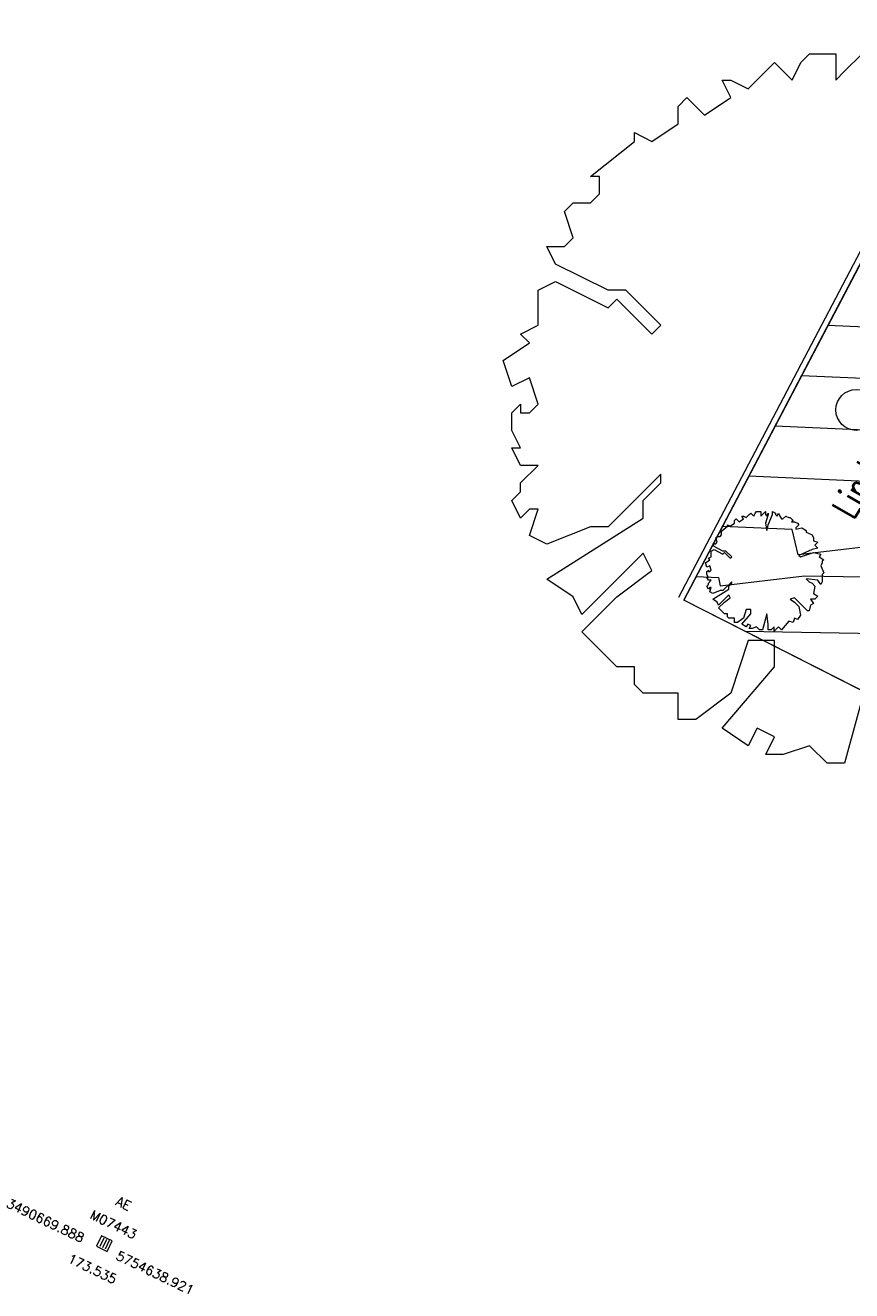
# Model space of a CAD drawing. Header units: metres. Extents: x 3490449 to 3490968, y 5754217 to 5754743.
# Tile 126 of 212: x 3490669 to 3490683, y 5754638 to 5754660. Entities that reach past the tile are written whole.
import ezdxf
from ezdxf.enums import TextEntityAlignment as Align

# ---------------------------------------------------------------- set-up
doc = ezdxf.new("R2010")
doc.units = ezdxf.units.M
doc.header["$LTSCALE"] = 0.25
doc.linetypes.add('Kartierung-07$0$AUSGEZOGEN', pattern=[0])
for name, color, linetype, lineweight, true_color in [('Kartierung-07$0$$BRUCH', 7, 'Continuous', 18, 0x82563a), ('Kartierung-07$0$$HOEHEN_Haupt', 7, 'Continuous', 18, 0x82563a), ('Kartierung-07$0$$HOEHEN_Mittel', 7, 'Continuous', 18, 0x82563a), ('Kartierung-07$0$$P_INF_FL', 7, 'Kartierung-07$0$AUSGEZOGEN', 18, 0x82563a), ('Kartierung-07$0$$P_INF_H', 7, 'Kartierung-07$0$AUSGEZOGEN', 18, 0x82563a), ('Kartierung-07$0$$P_INF_NR', 7, 'Kartierung-07$0$AUSGEZOGEN', 18, 0x82563a), ('Kartierung-07$0$$P_INF_X', 7, 'Kartierung-07$0$AUSGEZOGEN', 18, 0x82563a), ('Kartierung-07$0$$PKT_AE', 7, 'Continuous', 18, 0x82563a), ('Kartierung-07$0$B_Baum', 7, 'Continuous', 18, 0x82563a), ('Kartierung-07$0$B_Hecke', 7, 'Continuous', 18, 0x82563a), ('Kartierung-07$0$B_Mauer', 7, 'Kartierung-07$0$AUSGEZOGEN', 18, 0x82563a), ('Kartierung-07$0$B_Schrift_Baum_60Grad', 7, 'Continuous', 18, 0x82563a), ('Kartierung-07$0$B_Zaun', 7, 'Kartierung-07$0$AUSGEZOGEN', 18, 0x82563a), ('Kartierung-07$0$Hilfe_DGM', 7, 'Continuous', 18, 0x82563a), ('Kartierung-07$0$SYM_AE', 7, 'Kartierung-07$0$AUSGEZOGEN', 18, 0x82563a)]:
    doc.layers.add(name, color=color, linetype=linetype, lineweight=lineweight, true_color=true_color)
doc.styles.add('Kartierung-07$0$STANDARD', font='romans.shx', dxfattribs={"width": 0.8})

# ---------------------------------------------------------------- blocks, each defined once
blk = doc.blocks.new('Kartierung-07$0$PKT_AE')
at = {"layer": 'Kartierung-07$0$SYM_AE'}
for p, q in [((-0.25, 0.25), (-0.25, -0.25)), ((0.25, 0.25), (-0.25, 0.25)), ((-0.125, 0.2), (-0.125, -0.2)), ((0, 0.2), (0, -0.2)), ((0.125, 0.2), (0.125, -0.2)), ((0.25, -0.25), (0.25, 0.25)), ((-0.25, -0.25), (0.25, -0.25))]:
    blk.add_line(p, q, dxfattribs=at)
at = {"layer": 'Kartierung-07$0$$P_INF_FL', "style": 'Kartierung-07$0$STANDARD'}
blk.add_attdef('CODE', text='', height=0.8, dxfattribs=at).set_placement((0, 1.7), align=Align.CENTER)
at = {"layer": 'Kartierung-07$0$$P_INF_H', "style": 'Kartierung-07$0$STANDARD'}
blk.add_attdef('H', text='', height=0.8, dxfattribs=at).set_placement((0, -1.4), align=Align.CENTER)
at = {"layer": 'Kartierung-07$0$$P_INF_NR', "style": 'Kartierung-07$0$STANDARD'}
blk.add_attdef('NR', text='', height=0.8, dxfattribs=at).set_placement((0, 0.7), align=Align.CENTER)
at = {"layer": 'Kartierung-07$0$$P_INF_X', "style": 'Kartierung-07$0$STANDARD'}
blk.add_attdef('X', text='', height=0.8, dxfattribs=at).set_placement((-0.9, -0.4), align=Align.RIGHT)
blk.add_attdef('Y', (0.7, -0.4), '', height=0.8, dxfattribs=at)
blk = doc.blocks.new('Kartierung-07$0$B_Baum')
at = {"layer": 'Kartierung-07$0$B_Baum'}
blk.add_lwpolyline([(-0.4417, -0.1918), (-0.4667, -0.1793), (-0.4542, -0.1418), (-0.4667, -0.1418), (-0.4792, -0.1543), (-0.4917, -0.1293), (-0.4792, -0.1168), (-0.4792, -0.1043), (-0.4542, -0.0793), (-0.4792, -0.0793), (-0.4917, -0.0543), (-0.4792, -0.0543), (-0.4917, -0.0293), (-0.4917, -0.0043), (-0.4792, 0.0082), (-0.4792, -0.0043), (-0.4667, -0.0043), (-0.4542, 0.0082), (-0.4667, 0.0457), (-0.4917, 0.0332), (-0.5042, 0.0707), (-0.4667, 0.0957), (-0.4792, 0.1082), (-0.4542, 0.1207), (-0.4542, 0.1457), (-0.4542, 0.1707), (-0.4292, 0.1832), (-0.3542, 0.1457), (-0.3417, 0.1582), (-0.2917, 0.1082), (-0.2792, 0.1207), (-0.3292, 0.1707), (-0.3542, 0.1707), (-0.4292, 0.2082), (-0.4417, 0.2332), (-0.4167, 0.2332), (-0.4042, 0.2457), (-0.4167, 0.2832), (-0.4042, 0.2957), (-0.3792, 0.2957), (-0.3667, 0.3082), (-0.3667, 0.3332), (-0.3792, 0.3332), (-0.3167, 0.3832), (-0.3167, 0.3957), (-0.2917, 0.3832), (-0.2542, 0.4082), (-0.2542, 0.4332), (-0.2417, 0.4457), (-0.2167, 0.4207), (-0.1792, 0.4457), (-0.1917, 0.4707), (-0.1792, 0.4707), (-0.1542, 0.4582), (-0.1292, 0.4832), (-0.1167, 0.4957), (-0.0917, 0.4707), (-0.0792, 0.4957), (-0.0667, 0.5082), (-0.0292, 0.5082), (-0.0292, 0.4707), (-0.0167, 0.4832), (0.0083, 0.5082), (0.0083, 0.4832), (0.0208, 0.4707), (0.0333, 0.4957), (0.0333, 0.4832), (0.0083, 0.4082), (0.0208, 0.3457), (0.0333, 0.3957), (0.0708, 0.4832), (0.0708, 0.5082), (0.0958, 0.4957), (0.0958, 0.4832), (0.1083, 0.4707), (0.1208, 0.4957), (0.1333, 0.4707), (0.1458, 0.4457), (0.1583, 0.4457), (0.1833, 0.4707), (0.2083, 0.4582), (0.2208, 0.4582), (0.2458, 0.4332), (0.2333, 0.4207), (0.2583, 0.4207), (0.2833, 0.4082), (0.2958, 0.3957), (0.2708, 0.3707), (0.2708, 0.3582), (0.3208, 0.3707), (0.3583, 0.3457), (0.3583, 0.3332), (0.4083, 0.3082), (0.4208, 0.2832), (0.4208, 0.2582), (0.4583, 0.2457), (0.4333, 0.2207), (0.4583, 0.1957), (0.4083, 0.1832), (0.2958, 0.1332), (0.3083, 0.1207), (0.4208, 0.1582), (0.4833, 0.1457), (0.4708, 0.1207), (0.5083, 0.0957), (0.4958, 0.0832), (0.4958, 0.0707), (0.4833, 0.0457), (0.5083, -0.0168), (0.4958, -0.0293), (0.4958, -0.0918), (0.4833, -0.1168), (0.4583, -0.0793), (0.3583, -0.0668), (0.3833, -0.0918), (0.4083, -0.1043), (0.4333, -0.1293), (0.4208, -0.1918), (0.4583, -0.2168), (0.4333, -0.2418), (0.3958, -0.2418), (0.4208, -0.2793), (0.3958, -0.2918), (0.3833, -0.3418), (0.3708, -0.3418), (0.2583, -0.2293), (0.2208, -0.2418), (0.2583, -0.2668), (0.2958, -0.3043), (0.3083, -0.3793), (0.2833, -0.4168), (0.2583, -0.4043), (0.2458, -0.4418), (0.2083, -0.4293), (0.1458, -0.5043), (0.1208, -0.4793), (0.0833, -0.5168), (0.0833, -0.4793), (0.0583, -0.5043), (0.0333, -0.5043), (0.0333, -0.4543), (0.0208, -0.3668), (-0.0167, -0.5043), (-0.0417, -0.5043), (-0.0667, -0.4793), (-0.1042, -0.4918), (-0.1292, -0.4918), (-0.1167, -0.4668), (-0.1417, -0.4543), (-0.1542, -0.4793), (-0.1917, -0.4543), (-0.1167, -0.3668), (-0.1167, -0.3293), (-0.1542, -0.3293), (-0.1792, -0.4043), (-0.2292, -0.4418), (-0.2542, -0.4418), (-0.2542, -0.4043), (-0.3042, -0.4043), (-0.3167, -0.3918), (-0.3167, -0.3668), (-0.3417, -0.3668), (-0.3917, -0.3168), (-0.3417, -0.2668), (-0.2917, -0.2293), (-0.3042, -0.2043), (-0.3917, -0.2918), (-0.4042, -0.2668), (-0.4417, -0.2418), (-0.3042, -0.1543), (-0.3042, -0.1293), (-0.2792, -0.1043), (-0.2792, -0.0918), (-0.3542, -0.1668), (-0.3792, -0.1668), (-0.4417, -0.1918)], dxfattribs=at)
blk = doc.blocks.new('Kartierung-07$0$Hecke')
at = {"layer": 'Kartierung-07$0$B_Hecke'}
blk.add_lwpolyline([(-0.447, -0.197), (-0.472, -0.185), (-0.46, -0.147), (-0.472, -0.147), (-0.485, -0.16), (-0.497, -0.135), (-0.485, -0.122), (-0.485, -0.11), (-0.46, -0.085), (-0.485, -0.085), (-0.497, -0.06), (-0.485, -0.06), (-0.497, -0.035), (-0.497, -0.01), (-0.485, 0.003), (-0.485, -0.01), (-0.472, -0.01), (-0.46, 0.003), (-0.472, 0.04), (-0.497, 0.028), (-0.51, 0.065), (-0.472, 0.09), (-0.485, 0.103), (-0.46, 0.115), (-0.46, 0.14), (-0.46, 0.165), (-0.435, 0.178), (-0.36, 0.14), (-0.347, 0.153), (-0.297, 0.103), (-0.285, 0.115), (-0.335, 0.165), (-0.36, 0.165), (-0.435, 0.203), (-0.447, 0.228), (-0.422, 0.228), (-0.41, 0.24), (-0.422, 0.278), (-0.41, 0.29), (-0.385, 0.29), (-0.372, 0.303), (-0.372, 0.328), (-0.385, 0.328), (-0.322, 0.378), (-0.322, 0.39), (-0.297, 0.378), (-0.26, 0.403), (-0.26, 0.428), (-0.247, 0.44), (-0.222, 0.415), (-0.185, 0.44), (-0.197, 0.465), (-0.185, 0.465), (-0.16, 0.453), (-0.135, 0.478), (-0.122, 0.49), (-0.097, 0.465), (-0.085, 0.49), (-0.072, 0.503), (-0.035, 0.503), (-0.035, 0.465), (-0.022, 0.478), (0.003, 0.503), (0.003, 0.478), (0.015, 0.465), (0.028, 0.49), (0.028, 0.478), (0.003, 0.403), (0.015, 0.34), (0.028, 0.39), (0.065, 0.478), (0.065, 0.503), (0.09, 0.49), (0.09, 0.478), (0.103, 0.465), (0.115, 0.49), (0.128, 0.465), (0.14, 0.44), (0.153, 0.44), (0.178, 0.465), (0.203, 0.453), (0.215, 0.453), (0.24, 0.428), (0.228, 0.415), (0.253, 0.415), (0.278, 0.403), (0.29, 0.39), (0.265, 0.365), (0.265, 0.353), (0.315, 0.365), (0.353, 0.34), (0.353, 0.328), (0.403, 0.303), (0.415, 0.278), (0.415, 0.253), (0.453, 0.24), (0.428, 0.215), (0.453, 0.19), (0.403, 0.178), (0.29, 0.128), (0.303, 0.115), (0.415, 0.153), (0.478, 0.14), (0.465, 0.115), (0.503, 0.09), (0.49, 0.078), (0.49, 0.065), (0.478, 0.04), (0.503, -0.022), (0.49, -0.035), (0.49, -0.097), (0.478, -0.122), (0.453, -0.085), (0.353, -0.072), (0.378, -0.097), (0.403, -0.11), (0.428, -0.135), (0.415, -0.197), (0.453, -0.222), (0.428, -0.247), (0.39, -0.247), (0.415, -0.285), (0.39, -0.297), (0.378, -0.347), (0.365, -0.347), (0.253, -0.235), (0.215, -0.247), (0.253, -0.272), (0.29, -0.31), (0.303, -0.385), (0.278, -0.422), (0.253, -0.41), (0.24, -0.447), (0.203, -0.435), (0.14, -0.51), (0.115, -0.485), (0.078, -0.522), (0.078, -0.485), (0.053, -0.51), (0.028, -0.51), (0.028, -0.46), (0.015, -0.372), (-0.022, -0.51), (-0.047, -0.51), (-0.072, -0.485), (-0.11, -0.497), (-0.135, -0.497), (-0.122, -0.472), (-0.147, -0.46), (-0.16, -0.485), (-0.197, -0.46), (-0.122, -0.372), (-0.122, -0.335), (-0.16, -0.335), (-0.185, -0.41), (-0.235, -0.447), (-0.26, -0.447), (-0.26, -0.41), (-0.31, -0.41), (-0.322, -0.397), (-0.322, -0.372), (-0.347, -0.372), (-0.397, -0.322), (-0.347, -0.272), (-0.297, -0.235), (-0.31, -0.21), (-0.397, -0.297), (-0.41, -0.272), (-0.447, -0.247), (-0.31, -0.16), (-0.31, -0.135), (-0.285, -0.11), (-0.285, -0.097), (-0.36, -0.172), (-0.385, -0.172), (-0.447, -0.197)], dxfattribs=at)

msp = doc.modelspace()

# ---------------------------------------------------------------- linework, layer by layer
at = {"layer": 'Kartierung-07$0$$BRUCH', "ltscale": 0.02}
for p in [(3490684.952, 5754659.738), (3490688.616, 5754645.47)]:
    msp.add_line(p, (3490679.811, 5754649.938), dxfattribs=at)
at = {"layer": 'Kartierung-07$0$$HOEHEN_Haupt', "ltscale": 0.02}
for points in [[(3490685.126, 5754653.638), (3490681.829, 5754653.784)], [(3490680.855, 5754649.408), (3490686.68, 5754649.306)]]:
    msp.add_lwpolyline(points, dxfattribs=at)
at = {"layer": 'Kartierung-07$0$$HOEHEN_Mittel', "ltscale": 0.02}
for points in [[(3490685.101, 5754654.52), (3490682.28, 5754654.644)], [(3490681.377, 5754652.924), (3490684.198, 5754652.799)], [(3490682.933, 5754651.974), (3490680.926, 5754652.063)], [(3490685.661, 5754651.171), (3490681.77, 5754650.715), (3490681.669, 5754651.15), (3490680.475, 5754651.203)], [(3490680.023, 5754650.342), (3490680.405, 5754650.325), (3490680.437, 5754650.187), (3490681.881, 5754650.355), (3490686.188, 5754650.28)]]:
    msp.add_lwpolyline(points, dxfattribs=at)
at = {"layer": 'Kartierung-07$0$B_Baum'}
msp.add_circle((3490682.767, 5754653.198, 176.011), 0.35, dxfattribs=at)
at = {"layer": 'Kartierung-07$0$B_Mauer', "ltscale": 0.02}
for points in [[(3490684.863, 5754659.784), (3490679.722, 5754649.984)], [(3490684.952, 5754659.738), (3490679.811, 5754649.938)]]:
    msp.add_lwpolyline(points, dxfattribs=at)
at = {"layer": 'Kartierung-07$0$B_Zaun', "ltscale": 0.02}
msp.add_lwpolyline([(3490702.395, 5754638.57), (3490699.717, 5754639.811), (3490698.243, 5754640.592), (3490688.616, 5754645.47), (3490679.811, 5754649.938)], dxfattribs=at)
at = {"layer": 'Kartierung-07$0$Hilfe_DGM', "ltscale": 0.02}
msp.add_lwpolyline([(3490688.616, 5754645.47), (3490679.811, 5754649.938), (3490684.952, 5754659.738)], dxfattribs=at)

# ---------------------------------------------------------------- block references
at = {"layer": 'Kartierung-07$0$$PKT_AE'}
ref = msp.add_blockref('Kartierung-07$0$PKT_AE', (3490669.888, 5754638.921, 173.535), dxfattribs=dict(at, xscale=0.4000000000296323, yscale=0.4000000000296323, zscale=0.4000000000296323, rotation=334.463465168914))
ref.add_attrib('Y', '5754638.921', (3490670.072, 5754638.656, 173.535), dxfattribs={"layer": 'Kartierung-07$0$$P_INF_X', "height": 0.16, "rotation": 334.4635, "style": 'Kartierung-07$0$STANDARD'})
ref.add_attrib('X', '3490669.888', dxfattribs={"layer": 'Kartierung-07$0$$P_INF_X', "height": 0.16, "rotation": 334.4635, "style": 'Kartierung-07$0$STANDARD'}).set_placement((3490669.494, 5754638.932, 173.535), align=Align.RIGHT)
ref.add_attrib('H', '173.535', dxfattribs={"layer": 'Kartierung-07$0$$P_INF_H', "height": 0.16, "rotation": 334.4635, "style": 'Kartierung-07$0$STANDARD'}).set_placement((3490669.647, 5754638.416, 173.535), align=Align.CENTER)
ref.add_attrib('CODE', 'AE', dxfattribs={"layer": 'Kartierung-07$0$$P_INF_FL', "height": 0.16, "rotation": 334.4635, "style": 'Kartierung-07$0$STANDARD'}).set_placement((3490670.181, 5754639.535, 173.535), align=Align.CENTER)
ref.add_attrib('NR', 'M07443', dxfattribs={"layer": 'Kartierung-07$0$$P_INF_NR', "height": 0.16, "rotation": 334.4635, "style": 'Kartierung-07$0$STANDARD'}).set_placement((3490670.009, 5754639.174, 173.535), align=Align.CENTER)
at = {"layer": 'Kartierung-07$0$B_Baum', "xscale": 12, "yscale": 12, "zscale": 12}
msp.add_blockref('Kartierung-07$0$B_Baum', (3490682.767, 5754653.198, 332.159), dxfattribs=at)
at = {"layer": 'Kartierung-07$0$B_Hecke', "ltscale": 0.02, "xscale": 2, "yscale": 2, "zscale": 2}
msp.add_blockref('Kartierung-07$0$Hecke', (3490681.203, 5754650.45), dxfattribs=at)

# ---------------------------------------------------------------- texts
at = {"layer": 'Kartierung-07$0$B_Schrift_Baum_60Grad', "insert": (3490682.323, 5754651.521, 18.776), "char_height": 0.45, "width": 2.01912, "attachment_point": 1, "rotation": 60, "style": 'Kartierung-07$0$STANDARD'}
msp.add_mtext('Linde', dxfattribs=at)

doc.saveas('drawing.dxf')
